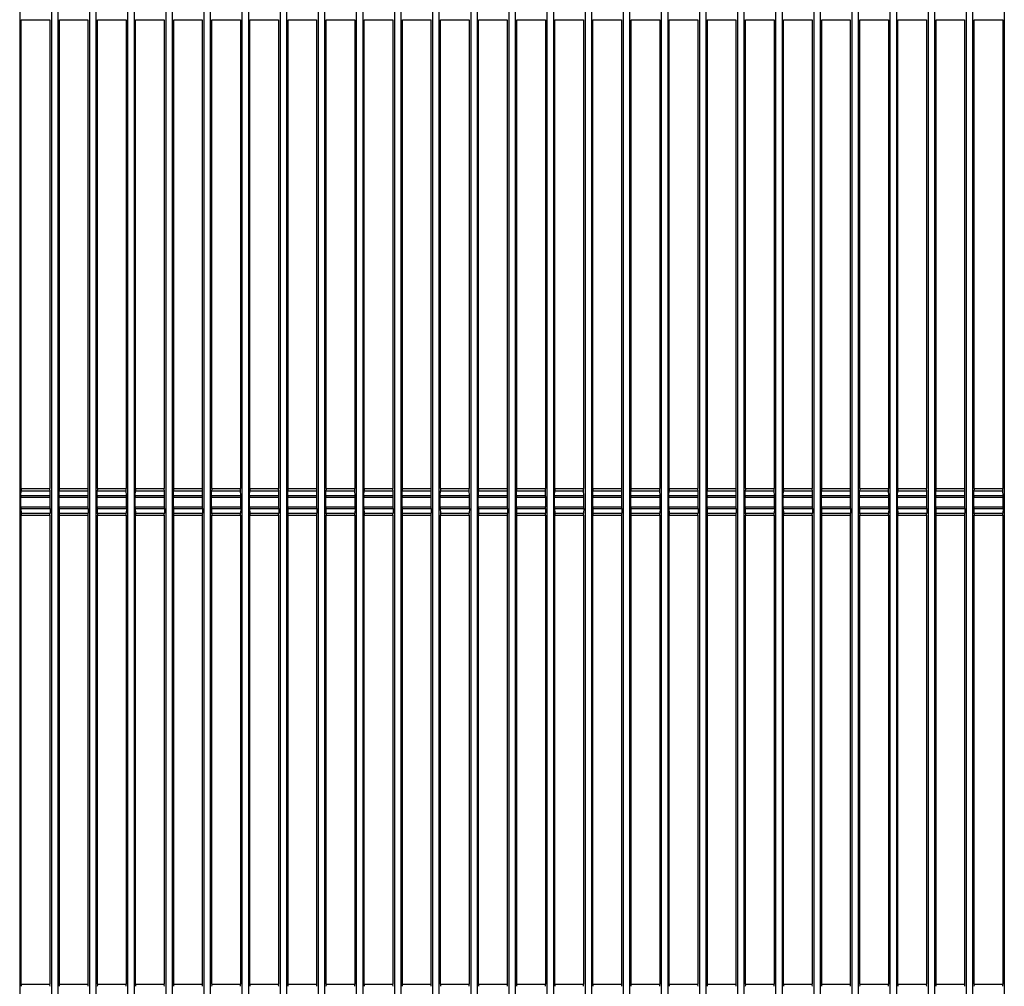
# Model space of a CAD drawing. Header units: millimetres. Extents: x 25 to 1935, y 715 to 2336.
# Tile 125 of 252: x 1291 to 1342, y 939 to 989. Entities that reach past the tile are written whole.
import ezdxf

# ---------------------------------------------------------------- set-up
doc = ezdxf.new("R2010")
doc.units = ezdxf.units.MM
doc.header["$LTSCALE"] = 2
doc.layers.get('0').update_dxf_attribs({"color": 2})

msp = doc.modelspace()

# ---------------------------------------------------------------- linework, layer by layer
at = {"color": 2, "linetype": 'Continuous', "lineweight": 30}
for p, q in [((1290.597, 1009.204), (1290.597, 918.637)), ((1292.26, 1009.204), (1292.26, 918.637)), ((1292.597, 1009.204), (1292.597, 918.637)), ((1294.26, 1009.204), (1294.26, 918.637)), ((1294.597, 1009.204), (1294.597, 918.637)), ((1296.26, 1009.204), (1296.26, 918.637)), ((1296.597, 1009.204), (1296.597, 918.637)), ((1298.26, 1009.204), (1298.26, 918.637)), ((1298.597, 1009.204), (1298.597, 918.637)), ((1300.26, 1009.204), (1300.26, 918.637)), ((1300.597, 1009.204), (1300.597, 918.637)), ((1302.26, 1009.204), (1302.26, 918.637)), ((1302.597, 1009.204), (1302.597, 918.637)), ((1304.26, 1009.204), (1304.26, 918.637)), ((1304.597, 1009.204), (1304.597, 918.637)), ((1306.26, 1009.204), (1306.26, 918.637)), ((1306.597, 1009.204), (1306.597, 918.637)), ((1308.26, 1009.204), (1308.26, 918.637)), ((1308.597, 1009.204), (1308.597, 918.637)), ((1310.26, 1009.204), (1310.26, 918.637)), ((1310.597, 1009.204), (1310.597, 918.637)), ((1312.26, 1009.204), (1312.26, 918.637)), ((1312.597, 1009.204), (1312.597, 918.637)), ((1314.26, 1009.204), (1314.26, 918.637)), ((1314.597, 1009.204), (1314.597, 918.637)), ((1316.26, 1009.204), (1316.26, 918.637)), ((1316.597, 1009.204), (1316.597, 918.637)), ((1318.26, 1009.204), (1318.26, 918.637)), ((1318.597, 1009.204), (1318.597, 918.637)), ((1320.26, 1009.204), (1320.26, 918.637)), ((1320.597, 1009.204), (1320.597, 918.637)), ((1322.26, 1009.204), (1322.26, 918.637)), ((1322.597, 1009.204), (1322.597, 918.637)), ((1324.26, 1009.204), (1324.26, 918.637)), ((1324.597, 1009.204), (1324.597, 918.637)), ((1326.26, 1009.204), (1326.26, 918.637)), ((1326.597, 1009.204), (1326.597, 918.637)), ((1328.26, 1009.204), (1328.26, 918.637)), ((1328.597, 1009.204), (1328.597, 918.637)), ((1330.26, 1009.204), (1330.26, 918.637)), ((1330.597, 1009.204), (1330.597, 918.637)), ((1332.26, 1009.204), (1332.26, 918.637)), ((1332.597, 1009.204), (1332.597, 918.637)), ((1334.26, 1009.204), (1334.26, 918.637)), ((1334.597, 1009.204), (1334.597, 918.637)), ((1336.26, 1009.204), (1336.26, 918.637)), ((1336.597, 1009.204), (1336.597, 918.637)), ((1338.26, 1009.204), (1338.26, 918.637)), ((1338.597, 1009.204), (1338.597, 918.637)), ((1340.26, 1009.204), (1340.26, 918.637)), ((1340.597, 1009.204), (1340.597, 918.637)), ((1342.26, 1009.204), (1342.26, 918.637)), ((1290.677, 989.22), (1292.179, 989.22)), ((1290.678, 964.62), (1290.678, 989.22)), ((1292.178, 989.22), (1292.178, 964.62)), ((1292.677, 989.22), (1294.179, 989.22)), ((1292.678, 964.62), (1292.678, 989.22)), ((1294.178, 989.22), (1294.178, 964.62)), ((1294.677, 989.22), (1296.179, 989.22)), ((1294.678, 964.62), (1294.678, 989.22)), ((1296.178, 989.22), (1296.178, 964.62)), ((1296.677, 989.22), (1298.179, 989.22)), ((1296.678, 964.62), (1296.678, 989.22)), ((1298.178, 989.22), (1298.178, 964.62)), ((1298.677, 989.22), (1300.179, 989.22)), ((1298.678, 964.62), (1298.678, 989.22)), ((1300.178, 989.22), (1300.178, 964.62)), ((1300.677, 989.22), (1302.179, 989.22)), ((1300.678, 964.62), (1300.678, 989.22)), ((1302.178, 989.22), (1302.178, 964.62)), ((1302.677, 989.22), (1304.179, 989.22)), ((1302.678, 964.62), (1302.678, 989.22)), ((1304.178, 989.22), (1304.178, 964.62)), ((1304.677, 989.22), (1306.179, 989.22)), ((1304.678, 964.62), (1304.678, 989.22)), ((1306.178, 989.22), (1306.178, 964.62)), ((1306.677, 989.22), (1308.179, 989.22)), ((1306.678, 964.62), (1306.678, 989.22)), ((1308.178, 989.22), (1308.178, 964.62)), ((1308.677, 989.22), (1310.179, 989.22)), ((1308.678, 964.62), (1308.678, 989.22)), ((1310.178, 989.22), (1310.178, 964.62)), ((1310.677, 989.22), (1312.179, 989.22)), ((1310.678, 964.62), (1310.678, 989.22)), ((1312.178, 989.22), (1312.178, 964.62)), ((1312.677, 989.22), (1314.179, 989.22)), ((1312.678, 964.62), (1312.678, 989.22)), ((1314.178, 989.22), (1314.178, 964.62)), ((1314.677, 989.22), (1316.179, 989.22)), ((1314.678, 964.62), (1314.678, 989.22)), ((1316.178, 989.22), (1316.178, 964.62)), ((1316.677, 989.22), (1318.179, 989.22)), ((1316.678, 964.62), (1316.678, 989.22)), ((1318.178, 989.22), (1318.178, 964.62)), ((1318.677, 989.22), (1320.179, 989.22)), ((1318.678, 964.62), (1318.678, 989.22)), ((1320.178, 989.22), (1320.178, 964.62)), ((1320.677, 989.22), (1322.179, 989.22)), ((1320.678, 964.62), (1320.678, 989.22)), ((1322.178, 989.22), (1322.178, 964.62)), ((1322.677, 989.22), (1324.179, 989.22)), ((1322.678, 964.62), (1322.678, 989.22)), ((1324.178, 989.22), (1324.178, 964.62)), ((1324.677, 989.22), (1326.179, 989.22)), ((1324.678, 964.62), (1324.678, 989.22)), ((1326.178, 989.22), (1326.178, 964.62)), ((1326.677, 989.22), (1328.179, 989.22)), ((1326.678, 964.62), (1326.678, 989.22)), ((1328.178, 989.22), (1328.178, 964.62)), ((1328.677, 989.22), (1330.179, 989.22)), ((1328.678, 964.62), (1328.678, 989.22)), ((1330.178, 989.22), (1330.178, 964.62)), ((1330.677, 989.22), (1332.179, 989.22)), ((1330.678, 964.62), (1330.678, 989.22)), ((1332.178, 989.22), (1332.178, 964.62)), ((1332.677, 989.22), (1334.179, 989.22)), ((1332.678, 964.62), (1332.678, 989.22)), ((1334.178, 989.22), (1334.178, 964.62)), ((1334.677, 989.22), (1336.179, 989.22)), ((1334.678, 964.62), (1334.678, 989.22)), ((1336.178, 989.22), (1336.178, 964.62)), ((1336.677, 989.22), (1338.179, 989.22)), ((1336.678, 964.62), (1336.678, 989.22)), ((1338.178, 989.22), (1338.178, 964.62)), ((1338.677, 989.22), (1340.179, 989.22)), ((1338.678, 964.62), (1338.678, 989.22)), ((1340.178, 989.22), (1340.178, 964.62)), ((1340.677, 989.22), (1342.179, 989.22)), ((1340.678, 964.62), (1340.678, 989.22)), ((1342.178, 989.22), (1342.178, 964.62)), ((1290.677, 964.62), (1292.179, 964.62)), ((1292.677, 964.62), (1294.179, 964.62)), ((1294.677, 964.62), (1296.179, 964.62)), ((1296.677, 964.62), (1298.179, 964.62)), ((1298.677, 964.62), (1300.179, 964.62)), ((1300.677, 964.62), (1302.179, 964.62)), ((1302.677, 964.62), (1304.179, 964.62)), ((1304.677, 964.62), (1306.179, 964.62)), ((1306.677, 964.62), (1308.179, 964.62)), ((1308.677, 964.62), (1310.179, 964.62)), ((1310.677, 964.62), (1312.179, 964.62)), ((1312.677, 964.62), (1314.179, 964.62)), ((1314.677, 964.62), (1316.179, 964.62)), ((1316.677, 964.62), (1318.179, 964.62)), ((1318.677, 964.62), (1320.179, 964.62)), ((1320.677, 964.62), (1322.179, 964.62)), ((1322.677, 964.62), (1324.179, 964.62)), ((1324.677, 964.62), (1326.179, 964.62)), ((1326.677, 964.62), (1328.179, 964.62)), ((1328.677, 964.62), (1330.179, 964.62)), ((1330.677, 964.62), (1332.179, 964.62)), ((1332.677, 964.62), (1334.179, 964.62)), ((1334.677, 964.62), (1336.179, 964.62)), ((1336.677, 964.62), (1338.179, 964.62)), ((1338.677, 964.62), (1340.179, 964.62)), ((1340.677, 964.62), (1342.179, 964.62)), ((1290.661, 963.668), (1290.661, 964.173)), ((1290.661, 964.173), (1292.195, 964.173)), ((1290.662, 964.263), (1290.668, 964.51)), ((1290.662, 964.263), (1292.194, 964.263)), ((1290.668, 964.51), (1292.188, 964.51)), ((1292.194, 964.263), (1292.188, 964.51)), ((1292.195, 963.668), (1292.195, 964.173)), ((1292.661, 963.668), (1292.661, 964.173)), ((1292.661, 964.173), (1294.195, 964.173)), ((1292.662, 964.263), (1292.668, 964.51)), ((1292.662, 964.263), (1294.194, 964.263)), ((1292.668, 964.51), (1294.188, 964.51)), ((1294.194, 964.263), (1294.188, 964.51)), ((1294.195, 963.668), (1294.195, 964.173)), ((1294.661, 963.668), (1294.661, 964.173)), ((1294.661, 964.173), (1296.195, 964.173)), ((1294.662, 964.263), (1294.668, 964.51)), ((1294.662, 964.263), (1296.194, 964.263)), ((1294.668, 964.51), (1296.188, 964.51)), ((1296.194, 964.263), (1296.188, 964.51)), ((1296.195, 963.668), (1296.195, 964.173)), ((1296.661, 963.668), (1296.661, 964.173)), ((1296.661, 964.173), (1298.195, 964.173)), ((1296.662, 964.263), (1296.668, 964.51)), ((1296.662, 964.263), (1298.194, 964.263)), ((1296.668, 964.51), (1298.188, 964.51)), ((1298.194, 964.263), (1298.188, 964.51)), ((1298.195, 963.668), (1298.195, 964.173)), ((1298.661, 963.668), (1298.661, 964.173)), ((1298.661, 964.173), (1300.195, 964.173)), ((1298.662, 964.263), (1298.668, 964.51)), ((1298.662, 964.263), (1300.194, 964.263)), ((1298.668, 964.51), (1300.188, 964.51)), ((1300.194, 964.263), (1300.188, 964.51)), ((1300.195, 963.668), (1300.195, 964.173)), ((1300.661, 963.668), (1300.661, 964.173)), ((1300.661, 964.173), (1302.195, 964.173)), ((1300.662, 964.263), (1300.668, 964.51)), ((1300.662, 964.263), (1302.194, 964.263)), ((1300.668, 964.51), (1302.188, 964.51)), ((1302.194, 964.263), (1302.188, 964.51)), ((1302.195, 963.668), (1302.195, 964.173)), ((1302.661, 963.668), (1302.661, 964.173)), ((1302.661, 964.173), (1304.195, 964.173)), ((1302.662, 964.263), (1302.668, 964.51)), ((1302.662, 964.263), (1304.194, 964.263)), ((1302.668, 964.51), (1304.188, 964.51)), ((1304.194, 964.263), (1304.188, 964.51)), ((1304.195, 963.668), (1304.195, 964.173)), ((1304.661, 963.668), (1304.661, 964.173)), ((1304.661, 964.173), (1306.195, 964.173)), ((1304.662, 964.263), (1304.668, 964.51)), ((1304.662, 964.263), (1306.194, 964.263)), ((1304.668, 964.51), (1306.188, 964.51)), ((1306.194, 964.263), (1306.188, 964.51)), ((1306.195, 963.668), (1306.195, 964.173)), ((1306.661, 963.668), (1306.661, 964.173)), ((1306.661, 964.173), (1308.195, 964.173)), ((1306.662, 964.263), (1306.668, 964.51)), ((1306.662, 964.263), (1308.194, 964.263)), ((1306.668, 964.51), (1308.188, 964.51)), ((1308.194, 964.263), (1308.188, 964.51)), ((1308.195, 963.668), (1308.195, 964.173)), ((1308.661, 963.668), (1308.661, 964.173)), ((1308.661, 964.173), (1310.195, 964.173)), ((1308.662, 964.263), (1308.668, 964.51)), ((1308.662, 964.263), (1310.194, 964.263)), ((1308.668, 964.51), (1310.188, 964.51)), ((1310.194, 964.263), (1310.188, 964.51)), ((1310.195, 963.668), (1310.195, 964.173)), ((1310.661, 963.668), (1310.661, 964.173)), ((1310.661, 964.173), (1312.195, 964.173)), ((1310.662, 964.263), (1310.668, 964.51)), ((1310.662, 964.263), (1312.194, 964.263)), ((1310.668, 964.51), (1312.188, 964.51)), ((1312.194, 964.263), (1312.188, 964.51)), ((1312.195, 963.668), (1312.195, 964.173)), ((1312.661, 963.668), (1312.661, 964.173)), ((1312.661, 964.173), (1314.195, 964.173)), ((1312.662, 964.263), (1312.668, 964.51)), ((1312.662, 964.263), (1314.194, 964.263)), ((1312.668, 964.51), (1314.188, 964.51)), ((1314.194, 964.263), (1314.188, 964.51)), ((1314.195, 963.668), (1314.195, 964.173)), ((1314.661, 963.668), (1314.661, 964.173)), ((1314.661, 964.173), (1316.195, 964.173)), ((1314.662, 964.263), (1314.668, 964.51)), ((1314.662, 964.263), (1316.194, 964.263)), ((1314.668, 964.51), (1316.188, 964.51)), ((1316.194, 964.263), (1316.188, 964.51)), ((1316.195, 963.668), (1316.195, 964.173)), ((1316.661, 963.668), (1316.661, 964.173)), ((1316.661, 964.173), (1318.195, 964.173)), ((1316.662, 964.263), (1316.668, 964.51)), ((1316.662, 964.263), (1318.194, 964.263)), ((1316.668, 964.51), (1318.188, 964.51)), ((1318.194, 964.263), (1318.188, 964.51)), ((1318.195, 963.668), (1318.195, 964.173)), ((1318.661, 963.668), (1318.661, 964.173)), ((1318.661, 964.173), (1320.195, 964.173)), ((1318.662, 964.263), (1318.668, 964.51)), ((1318.662, 964.263), (1320.194, 964.263)), ((1318.668, 964.51), (1320.188, 964.51)), ((1320.194, 964.263), (1320.188, 964.51)), ((1320.195, 963.668), (1320.195, 964.173)), ((1320.661, 963.668), (1320.661, 964.173)), ((1320.661, 964.173), (1322.195, 964.173)), ((1320.662, 964.263), (1320.668, 964.51)), ((1320.662, 964.263), (1322.194, 964.263)), ((1320.668, 964.51), (1322.188, 964.51)), ((1322.194, 964.263), (1322.188, 964.51)), ((1322.195, 963.668), (1322.195, 964.173)), ((1322.661, 963.668), (1322.661, 964.173)), ((1322.661, 964.173), (1324.195, 964.173)), ((1322.662, 964.263), (1322.668, 964.51)), ((1322.662, 964.263), (1324.194, 964.263)), ((1322.668, 964.51), (1324.188, 964.51)), ((1324.194, 964.263), (1324.188, 964.51)), ((1324.195, 963.668), (1324.195, 964.173)), ((1324.661, 963.668), (1324.661, 964.173)), ((1324.661, 964.173), (1326.195, 964.173)), ((1324.662, 964.263), (1324.668, 964.51)), ((1324.662, 964.263), (1326.194, 964.263)), ((1324.668, 964.51), (1326.188, 964.51)), ((1326.194, 964.263), (1326.188, 964.51)), ((1326.195, 963.668), (1326.195, 964.173)), ((1326.661, 963.668), (1326.661, 964.173)), ((1326.661, 964.173), (1328.195, 964.173)), ((1326.662, 964.263), (1326.668, 964.51)), ((1326.662, 964.263), (1328.194, 964.263)), ((1326.668, 964.51), (1328.188, 964.51)), ((1328.194, 964.263), (1328.188, 964.51)), ((1328.195, 963.668), (1328.195, 964.173)), ((1328.661, 963.668), (1328.661, 964.173)), ((1328.661, 964.173), (1330.195, 964.173)), ((1328.662, 964.263), (1328.668, 964.51)), ((1328.662, 964.263), (1330.194, 964.263)), ((1328.668, 964.51), (1330.188, 964.51)), ((1330.194, 964.263), (1330.188, 964.51)), ((1330.195, 963.668), (1330.195, 964.173)), ((1330.661, 963.668), (1330.661, 964.173)), ((1330.661, 964.173), (1332.195, 964.173)), ((1330.662, 964.263), (1330.668, 964.51)), ((1330.662, 964.263), (1332.194, 964.263)), ((1330.668, 964.51), (1332.188, 964.51)), ((1332.194, 964.263), (1332.188, 964.51)), ((1332.195, 963.668), (1332.195, 964.173)), ((1332.661, 963.668), (1332.661, 964.173)), ((1332.661, 964.173), (1334.195, 964.173)), ((1332.662, 964.263), (1332.668, 964.51)), ((1332.662, 964.263), (1334.194, 964.263)), ((1332.668, 964.51), (1334.188, 964.51)), ((1334.194, 964.263), (1334.188, 964.51)), ((1334.195, 963.668), (1334.195, 964.173)), ((1334.661, 963.668), (1334.661, 964.173)), ((1334.661, 964.173), (1336.195, 964.173)), ((1334.662, 964.263), (1334.668, 964.51)), ((1334.662, 964.263), (1336.194, 964.263)), ((1334.668, 964.51), (1336.188, 964.51)), ((1336.194, 964.263), (1336.188, 964.51)), ((1336.195, 963.668), (1336.195, 964.173)), ((1336.661, 963.668), (1336.661, 964.173)), ((1336.661, 964.173), (1338.195, 964.173)), ((1336.662, 964.263), (1336.668, 964.51)), ((1336.662, 964.263), (1338.194, 964.263)), ((1336.668, 964.51), (1338.188, 964.51)), ((1338.194, 964.263), (1338.188, 964.51)), ((1338.195, 963.668), (1338.195, 964.173)), ((1338.661, 963.668), (1338.661, 964.173)), ((1338.661, 964.173), (1340.195, 964.173)), ((1338.662, 964.263), (1338.668, 964.51)), ((1338.662, 964.263), (1340.194, 964.263)), ((1338.668, 964.51), (1340.188, 964.51)), ((1340.194, 964.263), (1340.188, 964.51)), ((1340.195, 963.668), (1340.195, 964.173)), ((1340.661, 963.668), (1340.661, 964.173)), ((1340.661, 964.173), (1342.195, 964.173)), ((1340.662, 964.263), (1340.668, 964.51)), ((1340.662, 964.263), (1342.194, 964.263)), ((1340.668, 964.51), (1342.188, 964.51)), ((1342.194, 964.263), (1342.188, 964.51)), ((1342.195, 963.668), (1342.195, 964.173)), ((1290.661, 963.668), (1292.195, 963.668)), ((1290.662, 963.578), (1290.668, 963.331)), ((1290.662, 963.578), (1292.194, 963.578)), ((1292.194, 963.578), (1292.188, 963.331)), ((1292.661, 963.668), (1294.195, 963.668)), ((1292.662, 963.578), (1292.668, 963.331)), ((1292.662, 963.578), (1294.194, 963.578)), ((1294.194, 963.578), (1294.188, 963.331)), ((1294.661, 963.668), (1296.195, 963.668)), ((1294.662, 963.578), (1294.668, 963.331)), ((1294.662, 963.578), (1296.194, 963.578)), ((1296.194, 963.578), (1296.188, 963.331)), ((1296.661, 963.668), (1298.195, 963.668)), ((1296.662, 963.578), (1296.668, 963.331)), ((1296.662, 963.578), (1298.194, 963.578)), ((1298.194, 963.578), (1298.188, 963.331)), ((1298.661, 963.668), (1300.195, 963.668)), ((1298.662, 963.578), (1298.668, 963.331)), ((1298.662, 963.578), (1300.194, 963.578)), ((1300.194, 963.578), (1300.188, 963.331)), ((1300.661, 963.668), (1302.195, 963.668)), ((1300.662, 963.578), (1300.668, 963.331)), ((1300.662, 963.578), (1302.194, 963.578)), ((1302.194, 963.578), (1302.188, 963.331)), ((1302.661, 963.668), (1304.195, 963.668)), ((1302.662, 963.578), (1302.668, 963.331)), ((1302.662, 963.578), (1304.194, 963.578)), ((1304.194, 963.578), (1304.188, 963.331)), ((1304.661, 963.668), (1306.195, 963.668)), ((1304.662, 963.578), (1304.668, 963.331)), ((1304.662, 963.578), (1306.194, 963.578)), ((1306.194, 963.578), (1306.188, 963.331)), ((1306.661, 963.668), (1308.195, 963.668)), ((1306.662, 963.578), (1306.668, 963.331)), ((1306.662, 963.578), (1308.194, 963.578)), ((1308.194, 963.578), (1308.188, 963.331)), ((1308.661, 963.668), (1310.195, 963.668)), ((1308.662, 963.578), (1308.668, 963.331)), ((1308.662, 963.578), (1310.194, 963.578)), ((1310.194, 963.578), (1310.188, 963.331)), ((1310.661, 963.668), (1312.195, 963.668)), ((1310.662, 963.578), (1310.668, 963.331)), ((1310.662, 963.578), (1312.194, 963.578)), ((1312.194, 963.578), (1312.188, 963.331)), ((1312.661, 963.668), (1314.195, 963.668)), ((1312.662, 963.578), (1312.668, 963.331)), ((1312.662, 963.578), (1314.194, 963.578)), ((1314.194, 963.578), (1314.188, 963.331)), ((1314.661, 963.668), (1316.195, 963.668)), ((1314.662, 963.578), (1314.668, 963.331)), ((1314.662, 963.578), (1316.194, 963.578)), ((1316.194, 963.578), (1316.188, 963.331)), ((1316.661, 963.668), (1318.195, 963.668)), ((1316.662, 963.578), (1316.668, 963.331)), ((1316.662, 963.578), (1318.194, 963.578)), ((1318.194, 963.578), (1318.188, 963.331)), ((1318.661, 963.668), (1320.195, 963.668)), ((1318.662, 963.578), (1318.668, 963.331)), ((1318.662, 963.578), (1320.194, 963.578)), ((1320.194, 963.578), (1320.188, 963.331)), ((1320.661, 963.668), (1322.195, 963.668)), ((1320.662, 963.578), (1320.668, 963.331)), ((1320.662, 963.578), (1322.194, 963.578)), ((1322.194, 963.578), (1322.188, 963.331)), ((1322.661, 963.668), (1324.195, 963.668)), ((1322.662, 963.578), (1322.668, 963.331)), ((1322.662, 963.578), (1324.194, 963.578)), ((1324.194, 963.578), (1324.188, 963.331)), ((1324.661, 963.668), (1326.195, 963.668)), ((1324.662, 963.578), (1324.668, 963.331)), ((1324.662, 963.578), (1326.194, 963.578)), ((1326.194, 963.578), (1326.188, 963.331)), ((1326.661, 963.668), (1328.195, 963.668)), ((1326.662, 963.578), (1326.668, 963.331)), ((1326.662, 963.578), (1328.194, 963.578)), ((1328.194, 963.578), (1328.188, 963.331)), ((1328.661, 963.668), (1330.195, 963.668)), ((1328.662, 963.578), (1328.668, 963.331)), ((1328.662, 963.578), (1330.194, 963.578)), ((1330.194, 963.578), (1330.188, 963.331)), ((1330.661, 963.668), (1332.195, 963.668)), ((1330.662, 963.578), (1330.668, 963.331)), ((1330.662, 963.578), (1332.194, 963.578)), ((1332.194, 963.578), (1332.188, 963.331)), ((1332.661, 963.668), (1334.195, 963.668)), ((1332.662, 963.578), (1332.668, 963.331)), ((1332.662, 963.578), (1334.194, 963.578)), ((1334.194, 963.578), (1334.188, 963.331)), ((1334.661, 963.668), (1336.195, 963.668)), ((1334.662, 963.578), (1334.668, 963.331)), ((1334.662, 963.578), (1336.194, 963.578)), ((1336.194, 963.578), (1336.188, 963.331)), ((1336.661, 963.668), (1338.195, 963.668)), ((1336.662, 963.578), (1336.668, 963.331)), ((1336.662, 963.578), (1338.194, 963.578)), ((1338.194, 963.578), (1338.188, 963.331)), ((1338.661, 963.668), (1340.195, 963.668)), ((1338.662, 963.578), (1338.668, 963.331)), ((1338.662, 963.578), (1340.194, 963.578)), ((1340.194, 963.578), (1340.188, 963.331)), ((1340.661, 963.668), (1342.195, 963.668)), ((1340.662, 963.578), (1340.668, 963.331)), ((1340.662, 963.578), (1342.194, 963.578)), ((1342.194, 963.578), (1342.188, 963.331)), ((1290.668, 963.331), (1292.188, 963.331)), ((1290.677, 963.22), (1292.179, 963.22)), ((1290.678, 938.62), (1290.678, 963.22)), ((1292.178, 963.22), (1292.178, 938.62)), ((1292.668, 963.331), (1294.188, 963.331)), ((1292.677, 963.22), (1294.179, 963.22)), ((1292.678, 938.62), (1292.678, 963.22)), ((1294.178, 963.22), (1294.178, 938.62)), ((1294.668, 963.331), (1296.188, 963.331)), ((1294.677, 963.22), (1296.179, 963.22)), ((1294.678, 938.62), (1294.678, 963.22)), ((1296.178, 963.22), (1296.178, 938.62)), ((1296.668, 963.331), (1298.188, 963.331)), ((1296.677, 963.22), (1298.179, 963.22)), ((1296.678, 938.62), (1296.678, 963.22)), ((1298.178, 963.22), (1298.178, 938.62)), ((1298.668, 963.331), (1300.188, 963.331)), ((1298.677, 963.22), (1300.179, 963.22)), ((1298.678, 938.62), (1298.678, 963.22)), ((1300.178, 963.22), (1300.178, 938.62)), ((1300.668, 963.331), (1302.188, 963.331)), ((1300.677, 963.22), (1302.179, 963.22)), ((1300.678, 938.62), (1300.678, 963.22)), ((1302.178, 963.22), (1302.178, 938.62)), ((1302.668, 963.331), (1304.188, 963.331)), ((1302.677, 963.22), (1304.179, 963.22)), ((1302.678, 938.62), (1302.678, 963.22)), ((1304.178, 963.22), (1304.178, 938.62)), ((1304.668, 963.331), (1306.188, 963.331)), ((1304.677, 963.22), (1306.179, 963.22)), ((1304.678, 938.62), (1304.678, 963.22)), ((1306.178, 963.22), (1306.178, 938.62)), ((1306.668, 963.331), (1308.188, 963.331)), ((1306.677, 963.22), (1308.179, 963.22)), ((1306.678, 938.62), (1306.678, 963.22)), ((1308.178, 963.22), (1308.178, 938.62)), ((1308.668, 963.331), (1310.188, 963.331)), ((1308.677, 963.22), (1310.179, 963.22)), ((1308.678, 938.62), (1308.678, 963.22)), ((1310.178, 963.22), (1310.178, 938.62)), ((1310.668, 963.331), (1312.188, 963.331)), ((1310.677, 963.22), (1312.179, 963.22)), ((1310.678, 938.62), (1310.678, 963.22)), ((1312.178, 963.22), (1312.178, 938.62)), ((1312.668, 963.331), (1314.188, 963.331)), ((1312.677, 963.22), (1314.179, 963.22)), ((1312.678, 938.62), (1312.678, 963.22)), ((1314.178, 963.22), (1314.178, 938.62)), ((1314.668, 963.331), (1316.188, 963.331)), ((1314.677, 963.22), (1316.179, 963.22)), ((1314.678, 938.62), (1314.678, 963.22)), ((1316.178, 963.22), (1316.178, 938.62)), ((1316.668, 963.331), (1318.188, 963.331)), ((1316.677, 963.22), (1318.179, 963.22)), ((1316.678, 938.62), (1316.678, 963.22)), ((1318.178, 963.22), (1318.178, 938.62)), ((1318.668, 963.331), (1320.188, 963.331)), ((1318.677, 963.22), (1320.179, 963.22)), ((1318.678, 938.62), (1318.678, 963.22)), ((1320.178, 963.22), (1320.178, 938.62)), ((1320.668, 963.331), (1322.188, 963.331)), ((1320.677, 963.22), (1322.179, 963.22)), ((1320.678, 938.62), (1320.678, 963.22)), ((1322.178, 963.22), (1322.178, 938.62)), ((1322.668, 963.331), (1324.188, 963.331)), ((1322.677, 963.22), (1324.179, 963.22)), ((1322.678, 938.62), (1322.678, 963.22)), ((1324.178, 963.22), (1324.178, 938.62)), ((1324.668, 963.331), (1326.188, 963.331)), ((1324.677, 963.22), (1326.179, 963.22)), ((1324.678, 938.62), (1324.678, 963.22)), ((1326.178, 963.22), (1326.178, 938.62)), ((1326.668, 963.331), (1328.188, 963.331)), ((1326.677, 963.22), (1328.179, 963.22)), ((1326.678, 938.62), (1326.678, 963.22)), ((1328.178, 963.22), (1328.178, 938.62)), ((1328.668, 963.331), (1330.188, 963.331)), ((1328.677, 963.22), (1330.179, 963.22)), ((1328.678, 938.62), (1328.678, 963.22)), ((1330.178, 963.22), (1330.178, 938.62)), ((1330.668, 963.331), (1332.188, 963.331)), ((1330.677, 963.22), (1332.179, 963.22)), ((1330.678, 938.62), (1330.678, 963.22)), ((1332.178, 963.22), (1332.178, 938.62)), ((1332.668, 963.331), (1334.188, 963.331)), ((1332.677, 963.22), (1334.179, 963.22)), ((1332.678, 938.62), (1332.678, 963.22)), ((1334.178, 963.22), (1334.178, 938.62)), ((1334.668, 963.331), (1336.188, 963.331)), ((1334.677, 963.22), (1336.179, 963.22)), ((1334.678, 938.62), (1334.678, 963.22)), ((1336.178, 963.22), (1336.178, 938.62)), ((1336.668, 963.331), (1338.188, 963.331)), ((1336.677, 963.22), (1338.179, 963.22)), ((1336.678, 938.62), (1336.678, 963.22)), ((1338.178, 963.22), (1338.178, 938.62)), ((1338.668, 963.331), (1340.188, 963.331)), ((1338.677, 963.22), (1340.179, 963.22)), ((1338.678, 938.62), (1338.678, 963.22)), ((1340.178, 963.22), (1340.178, 938.62)), ((1340.668, 963.331), (1342.188, 963.331)), ((1340.677, 963.22), (1342.179, 963.22)), ((1340.678, 938.62), (1340.678, 963.22)), ((1342.178, 963.22), (1342.178, 938.62)), ((1290.677, 938.62), (1292.179, 938.62)), ((1292.677, 938.62), (1294.179, 938.62)), ((1294.677, 938.62), (1296.179, 938.62)), ((1296.677, 938.62), (1298.179, 938.62)), ((1298.677, 938.62), (1300.179, 938.62)), ((1300.677, 938.62), (1302.179, 938.62)), ((1302.677, 938.62), (1304.179, 938.62)), ((1304.677, 938.62), (1306.179, 938.62)), ((1306.677, 938.62), (1308.179, 938.62)), ((1308.677, 938.62), (1310.179, 938.62)), ((1310.677, 938.62), (1312.179, 938.62)), ((1312.677, 938.62), (1314.179, 938.62)), ((1314.677, 938.62), (1316.179, 938.62)), ((1316.677, 938.62), (1318.179, 938.62)), ((1318.677, 938.62), (1320.179, 938.62)), ((1320.677, 938.62), (1322.179, 938.62)), ((1322.677, 938.62), (1324.179, 938.62)), ((1324.677, 938.62), (1326.179, 938.62)), ((1326.677, 938.62), (1328.179, 938.62)), ((1328.677, 938.62), (1330.179, 938.62)), ((1330.677, 938.62), (1332.179, 938.62)), ((1332.677, 938.62), (1334.179, 938.62)), ((1334.677, 938.62), (1336.179, 938.62)), ((1336.677, 938.62), (1338.179, 938.62)), ((1338.677, 938.62), (1340.179, 938.62)), ((1340.677, 938.62), (1342.179, 938.62))]:
    msp.add_line(p, q, dxfattribs=at)
for centre, start_param, end_param in [((1290.677, 964.42), 0, 1.107149), ((1292.179, 964.42), 5.176037, 6.283185), ((1292.677, 964.42), 0, 1.107149), ((1294.179, 964.42), 5.176037, 6.283185), ((1294.677, 964.42), 0, 1.107149), ((1296.179, 964.42), 5.176037, 6.283185), ((1296.677, 964.42), 0, 1.107149), ((1298.179, 964.42), 5.176037, 6.283185), ((1298.677, 964.42), 0, 1.107149), ((1300.179, 964.42), 5.176037, 6.283185), ((1300.677, 964.42), 0, 1.107149), ((1302.179, 964.42), 5.176037, 6.283185), ((1302.677, 964.42), 0, 1.107149), ((1304.179, 964.42), 5.176037, 6.283185), ((1304.677, 964.42), 0, 1.107149), ((1306.179, 964.42), 5.176037, 6.283185), ((1306.677, 964.42), 0, 1.107149), ((1308.179, 964.42), 5.176037, 6.283185), ((1308.677, 964.42), 0, 1.107149), ((1310.179, 964.42), 5.176037, 6.283185), ((1310.677, 964.42), 0, 1.107149), ((1312.179, 964.42), 5.176037, 6.283185), ((1312.677, 964.42), 0, 1.107149), ((1314.179, 964.42), 5.176037, 6.283185), ((1314.677, 964.42), 0, 1.107149), ((1316.179, 964.42), 5.176037, 6.283185), ((1316.677, 964.42), 0, 1.107149), ((1318.179, 964.42), 5.176037, 6.283185), ((1318.677, 964.42), 0, 1.107149), ((1320.179, 964.42), 5.176037, 6.283185), ((1320.677, 964.42), 0, 1.107149), ((1322.179, 964.42), 5.176037, 6.283185), ((1322.677, 964.42), 0, 1.107149), ((1324.179, 964.42), 5.176037, 6.283185), ((1324.677, 964.42), 0, 1.107149), ((1326.179, 964.42), 5.176037, 6.283185), ((1326.677, 964.42), 0, 1.107149), ((1328.179, 964.42), 5.176037, 6.283185), ((1328.677, 964.42), 0, 1.107149), ((1330.179, 964.42), 5.176037, 6.283185), ((1330.677, 964.42), 0, 1.107149), ((1332.179, 964.42), 5.176037, 6.283185), ((1332.677, 964.42), 0, 1.107149), ((1334.179, 964.42), 5.176037, 6.283185), ((1334.677, 964.42), 0, 1.107149), ((1336.179, 964.42), 5.176037, 6.283185), ((1336.677, 964.42), 0, 1.107149), ((1338.179, 964.42), 5.176037, 6.283185), ((1338.677, 964.42), 0, 1.107149), ((1340.179, 964.42), 5.176037, 6.283185), ((1340.677, 964.42), 0, 1.107149), ((1342.179, 964.42), 5.176037, 6.283185), ((1290.671, 964.173), 1.107149, 1.570796), ((1292.185, 964.173), 4.712389, 5.176037), ((1292.671, 964.173), 1.107149, 1.570796), ((1294.185, 964.173), 4.712389, 5.176037), ((1294.671, 964.173), 1.107149, 1.570796), ((1296.185, 964.173), 4.712389, 5.176037), ((1296.671, 964.173), 1.107149, 1.570796), ((1298.185, 964.173), 4.712389, 5.176037), ((1298.671, 964.173), 1.107149, 1.570796), ((1300.185, 964.173), 4.712389, 5.176037), ((1300.671, 964.173), 1.107149, 1.570796), ((1302.185, 964.173), 4.712389, 5.176037), ((1302.671, 964.173), 1.107149, 1.570796), ((1304.185, 964.173), 4.712389, 5.176037), ((1304.671, 964.173), 1.107149, 1.570796), ((1306.185, 964.173), 4.712389, 5.176037), ((1306.671, 964.173), 1.107149, 1.570796), ((1308.185, 964.173), 4.712389, 5.176037), ((1308.671, 964.173), 1.107149, 1.570796), ((1310.185, 964.173), 4.712389, 5.176037), ((1310.671, 964.173), 1.107149, 1.570796), ((1312.185, 964.173), 4.712389, 5.176037), ((1312.671, 964.173), 1.107149, 1.570796), ((1314.185, 964.173), 4.712389, 5.176037), ((1314.671, 964.173), 1.107149, 1.570796), ((1316.185, 964.173), 4.712389, 5.176037), ((1316.671, 964.173), 1.107149, 1.570796), ((1318.185, 964.173), 4.712389, 5.176037), ((1318.671, 964.173), 1.107149, 1.570796), ((1320.185, 964.173), 4.712389, 5.176037), ((1320.671, 964.173), 1.107149, 1.570796), ((1322.185, 964.173), 4.712389, 5.176037), ((1322.671, 964.173), 1.107149, 1.570796), ((1324.185, 964.173), 4.712389, 5.176037), ((1324.671, 964.173), 1.107149, 1.570796), ((1326.185, 964.173), 4.712389, 5.176037), ((1326.671, 964.173), 1.107149, 1.570796), ((1328.185, 964.173), 4.712389, 5.176037), ((1328.671, 964.173), 1.107149, 1.570796), ((1330.185, 964.173), 4.712389, 5.176037), ((1330.671, 964.173), 1.107149, 1.570796), ((1332.185, 964.173), 4.712389, 5.176037), ((1332.671, 964.173), 1.107149, 1.570796), ((1334.185, 964.173), 4.712389, 5.176037), ((1334.671, 964.173), 1.107149, 1.570796), ((1336.185, 964.173), 4.712389, 5.176037), ((1336.671, 964.173), 1.107149, 1.570796), ((1338.185, 964.173), 4.712389, 5.176037), ((1338.671, 964.173), 1.107149, 1.570796), ((1340.185, 964.173), 4.712389, 5.176037), ((1340.671, 964.173), 1.107149, 1.570796), ((1342.185, 964.173), 4.712389, 5.176037), ((1290.671, 963.668), 1.570796, 2.034444), ((1292.185, 963.668), 4.248741, 4.712389), ((1292.671, 963.668), 1.570796, 2.034444), ((1294.185, 963.668), 4.248741, 4.712389), ((1294.671, 963.668), 1.570796, 2.034444), ((1296.185, 963.668), 4.248741, 4.712389), ((1296.671, 963.668), 1.570796, 2.034444), ((1298.185, 963.668), 4.248741, 4.712389), ((1298.671, 963.668), 1.570796, 2.034444), ((1300.185, 963.668), 4.248741, 4.712389), ((1300.671, 963.668), 1.570796, 2.034444), ((1302.185, 963.668), 4.248741, 4.712389), ((1302.671, 963.668), 1.570796, 2.034444), ((1304.185, 963.668), 4.248741, 4.712389), ((1304.671, 963.668), 1.570796, 2.034444), ((1306.185, 963.668), 4.248741, 4.712389), ((1306.671, 963.668), 1.570796, 2.034444), ((1308.185, 963.668), 4.248741, 4.712389), ((1308.671, 963.668), 1.570796, 2.034444), ((1310.185, 963.668), 4.248741, 4.712389), ((1310.671, 963.668), 1.570796, 2.034444), ((1312.185, 963.668), 4.248741, 4.712389), ((1312.671, 963.668), 1.570796, 2.034444), ((1314.185, 963.668), 4.248741, 4.712389), ((1314.671, 963.668), 1.570796, 2.034444), ((1316.185, 963.668), 4.248741, 4.712389), ((1316.671, 963.668), 1.570796, 2.034444), ((1318.185, 963.668), 4.248741, 4.712389), ((1318.671, 963.668), 1.570796, 2.034444), ((1320.185, 963.668), 4.248741, 4.712389), ((1320.671, 963.668), 1.570796, 2.034444), ((1322.185, 963.668), 4.248741, 4.712389), ((1322.671, 963.668), 1.570796, 2.034444), ((1324.185, 963.668), 4.248741, 4.712389), ((1324.671, 963.668), 1.570796, 2.034444), ((1326.185, 963.668), 4.248741, 4.712389), ((1326.671, 963.668), 1.570796, 2.034444), ((1328.185, 963.668), 4.248741, 4.712389), ((1328.671, 963.668), 1.570796, 2.034444), ((1330.185, 963.668), 4.248741, 4.712389), ((1330.671, 963.668), 1.570796, 2.034444), ((1332.185, 963.668), 4.248741, 4.712389), ((1332.671, 963.668), 1.570796, 2.034444), ((1334.185, 963.668), 4.248741, 4.712389), ((1334.671, 963.668), 1.570796, 2.034444), ((1336.185, 963.668), 4.248741, 4.712389), ((1336.671, 963.668), 1.570796, 2.034444), ((1338.185, 963.668), 4.248741, 4.712389), ((1338.671, 963.668), 1.570796, 2.034444), ((1340.185, 963.668), 4.248741, 4.712389), ((1340.671, 963.668), 1.570796, 2.034444), ((1342.185, 963.668), 4.248741, 4.712389), ((1290.677, 963.42), 2.034444, 3.141593), ((1292.179, 963.42), 3.141593, 4.248741), ((1292.677, 963.42), 2.034444, 3.141593), ((1294.179, 963.42), 3.141593, 4.248741), ((1294.677, 963.42), 2.034444, 3.141593), ((1296.179, 963.42), 3.141593, 4.248741), ((1296.677, 963.42), 2.034444, 3.141593), ((1298.179, 963.42), 3.141593, 4.248741), ((1298.677, 963.42), 2.034444, 3.141593), ((1300.179, 963.42), 3.141593, 4.248741), ((1300.677, 963.42), 2.034444, 3.141593), ((1302.179, 963.42), 3.141593, 4.248741), ((1302.677, 963.42), 2.034444, 3.141593), ((1304.179, 963.42), 3.141593, 4.248741), ((1304.677, 963.42), 2.034444, 3.141593), ((1306.179, 963.42), 3.141593, 4.248741), ((1306.677, 963.42), 2.034444, 3.141593), ((1308.179, 963.42), 3.141593, 4.248741), ((1308.677, 963.42), 2.034444, 3.141593), ((1310.179, 963.42), 3.141593, 4.248741), ((1310.677, 963.42), 2.034444, 3.141593), ((1312.179, 963.42), 3.141593, 4.248741), ((1312.677, 963.42), 2.034444, 3.141593), ((1314.179, 963.42), 3.141593, 4.248741), ((1314.677, 963.42), 2.034444, 3.141593), ((1316.179, 963.42), 3.141593, 4.248741), ((1316.677, 963.42), 2.034444, 3.141593), ((1318.179, 963.42), 3.141593, 4.248741), ((1318.677, 963.42), 2.034444, 3.141593), ((1320.179, 963.42), 3.141593, 4.248741), ((1320.677, 963.42), 2.034444, 3.141593), ((1322.179, 963.42), 3.141593, 4.248741), ((1322.677, 963.42), 2.034444, 3.141593), ((1324.179, 963.42), 3.141593, 4.248741), ((1324.677, 963.42), 2.034444, 3.141593), ((1326.179, 963.42), 3.141593, 4.248741), ((1326.677, 963.42), 2.034444, 3.141593), ((1328.179, 963.42), 3.141593, 4.248741), ((1328.677, 963.42), 2.034444, 3.141593), ((1330.179, 963.42), 3.141593, 4.248741), ((1330.677, 963.42), 2.034444, 3.141593), ((1332.179, 963.42), 3.141593, 4.248741), ((1332.677, 963.42), 2.034444, 3.141593), ((1334.179, 963.42), 3.141593, 4.248741), ((1334.677, 963.42), 2.034444, 3.141593), ((1336.179, 963.42), 3.141593, 4.248741), ((1336.677, 963.42), 2.034444, 3.141593), ((1338.179, 963.42), 3.141593, 4.248741), ((1338.677, 963.42), 2.034444, 3.141593), ((1340.179, 963.42), 3.141593, 4.248741), ((1340.677, 963.42), 2.034444, 3.141593), ((1342.179, 963.42), 3.141593, 4.248741), ((1290.677, 938.42), 0, 1.107149), ((1292.179, 938.42), 5.176037, 6.283185), ((1292.677, 938.42), 0, 1.107149), ((1294.179, 938.42), 5.176037, 6.283185), ((1294.677, 938.42), 0, 1.107149), ((1296.179, 938.42), 5.176037, 6.283185), ((1296.677, 938.42), 0, 1.107149), ((1298.179, 938.42), 5.176037, 6.283185), ((1298.677, 938.42), 0, 1.107149), ((1300.179, 938.42), 5.176037, 6.283185), ((1300.677, 938.42), 0, 1.107149), ((1302.179, 938.42), 5.176037, 6.283185), ((1302.677, 938.42), 0, 1.107149), ((1304.179, 938.42), 5.176037, 6.283185), ((1304.677, 938.42), 0, 1.107149), ((1306.179, 938.42), 5.176037, 6.283185), ((1306.677, 938.42), 0, 1.107149), ((1308.179, 938.42), 5.176037, 6.283185), ((1308.677, 938.42), 0, 1.107149), ((1310.179, 938.42), 5.176037, 6.283185), ((1310.677, 938.42), 0, 1.107149), ((1312.179, 938.42), 5.176037, 6.283185), ((1312.677, 938.42), 0, 1.107149), ((1314.179, 938.42), 5.176037, 6.283185), ((1314.677, 938.42), 0, 1.107149), ((1316.179, 938.42), 5.176037, 6.283185), ((1316.677, 938.42), 0, 1.107149), ((1318.179, 938.42), 5.176037, 6.283185), ((1318.677, 938.42), 0, 1.107149), ((1320.179, 938.42), 5.176037, 6.283185), ((1320.677, 938.42), 0, 1.107149), ((1322.179, 938.42), 5.176037, 6.283185), ((1322.677, 938.42), 0, 1.107149), ((1324.179, 938.42), 5.176037, 6.283185), ((1324.677, 938.42), 0, 1.107149), ((1326.179, 938.42), 5.176037, 6.283185), ((1326.677, 938.42), 0, 1.107149), ((1328.179, 938.42), 5.176037, 6.283185), ((1328.677, 938.42), 0, 1.107149), ((1330.179, 938.42), 5.176037, 6.283185), ((1330.677, 938.42), 0, 1.107149), ((1332.179, 938.42), 5.176037, 6.283185), ((1332.677, 938.42), 0, 1.107149), ((1334.179, 938.42), 5.176037, 6.283185), ((1334.677, 938.42), 0, 1.107149), ((1336.179, 938.42), 5.176037, 6.283185), ((1336.677, 938.42), 0, 1.107149), ((1338.179, 938.42), 5.176037, 6.283185), ((1338.677, 938.42), 0, 1.107149), ((1340.179, 938.42), 5.176037, 6.283185), ((1340.677, 938.42), 0, 1.107149), ((1342.179, 938.42), 5.176037, 6.283185)]:
    msp.add_ellipse(centre, major_axis=(0, 0.2), ratio=0.048908, start_param=start_param, end_param=end_param, dxfattribs=at)

doc.saveas('drawing.dxf')
